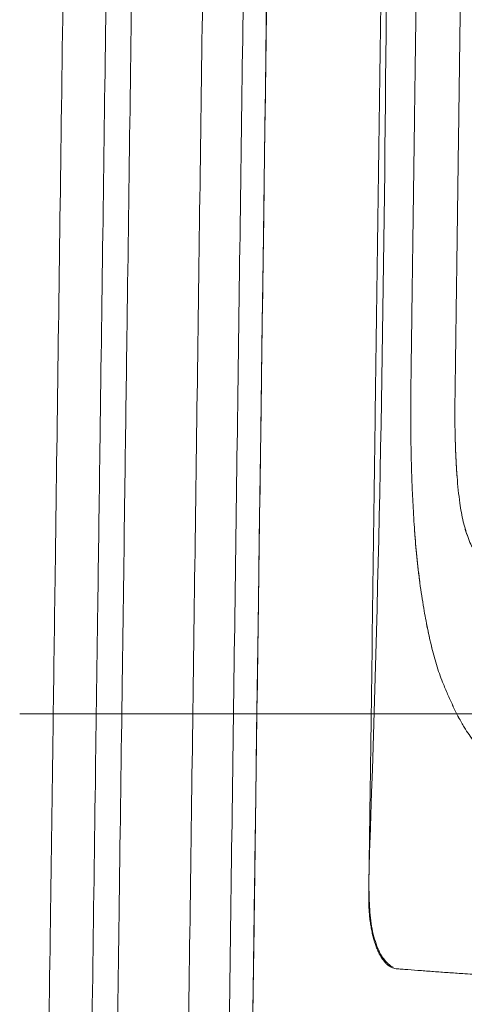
# Model space of a CAD drawing. Header units: millimetres. Extents: x -771 to 771, y -301 to 2485.
# Tile 3 of 256: x -771 to -734, y -24 to 57. Entities that reach past the tile are written whole.
import ezdxf

# ---------------------------------------------------------------- set-up
doc = ezdxf.new("R2010")
doc.units = ezdxf.units.MM
doc.layers.add('ORTHO$2', color=7, linetype='Continuous', true_color=0xffffff)
doc.layers.add('ORTHO$3', color=7, linetype='Continuous', true_color=0xffffff)

msp = doc.modelspace()

# ---------------------------------------------------------------- linework, layer by layer
at = {"layer": 'ORTHO$2', "color": 155, "linetype": 'Continuous', "lineweight": 18}
for points, degree, knots in [([(-750.976, 1255.492), (-751.132, 1244.007), (-751.429, 1222.137), (-751.853, 1190.982), (-752.232, 1163.123), (-752.546, 1139.989), (-752.803, 1121.157), (-753.006, 1106.207), (-753.187, 1092.895), (-753.5, 1069.907), (-753.959, 1036.138), (-755.102, 952.123), (-757.363, 785.852), (-761.097, 511.321), (-764.277, 277.495), (-766.323, 127.029), (-766.868, 86.986), (-767.39, 48.545), (-767.788, 19.323), (-768.081, -2.225), (-768.295, -17.986), (-768.547, -36.519), (-768.837, -57.843), (-769.163, -81.788), (-769.524, -108.323), (-769.919, -137.414), (-770.352, -169.196), (-770.652, -191.281), (-770.808, -202.772)], 3, [0, 0, 0, 0, 0.023626, 0.044991, 0.064095, 0.080938, 0.092585, 0.102836, 0.111693, 0.119972, 0.150128, 0.181162, 0.292812, 0.492187, 0.745937, 0.77385, 0.801732, 0.828316, 0.852931, 0.86185, 0.872645, 0.885355, 0.899977, 0.916513, 0.934616, 0.954565, 0.97636, 1, 1, 1, 1]), ([(-745.337, 1255.244), (-745.49, 1243.94), (-745.783, 1222.415), (-746.2, 1191.75), (-746.573, 1164.33), (-746.883, 1141.56), (-747.135, 1123.026), (-747.335, 1108.311), (-747.513, 1095.208), (-747.821, 1072.582), (-748.273, 1039.346), (-749.397, 956.654), (-751.623, 793.003), (-755.298, 522.797), (-758.428, 292.655), (-760.442, 144.559), (-760.978, 105.147), (-761.492, 67.312), (-761.883, 38.55), (-762.172, 17.341), (-762.383, 1.829), (-762.631, -16.412), (-762.916, -37.4), (-763.237, -60.968), (-763.592, -87.085), (-763.981, -115.717), (-764.407, -146.999), (-764.703, -168.736), (-764.856, -180.046)], 3, [0, 0, 0, 0, 0.023626, 0.044991, 0.064095, 0.080938, 0.092585, 0.102836, 0.111693, 0.119972, 0.150128, 0.181162, 0.292812, 0.492187, 0.745938, 0.77385, 0.801732, 0.828316, 0.852931, 0.86185, 0.872645, 0.885355, 0.899977, 0.916513, 0.934616, 0.954565, 0.97636, 1, 1, 1, 1]), ([(-747.44, 1254.913), (-747.594, 1243.527), (-747.889, 1221.843), (-748.309, 1190.954), (-748.685, 1163.333), (-748.997, 1140.396), (-749.251, 1121.725), (-749.452, 1106.903), (-749.632, 1093.704), (-749.942, 1070.912), (-750.397, 1037.432), (-751.53, 954.134), (-753.772, 789.282), (-757.474, 517.096), (-760.627, 285.266), (-762.655, 136.084), (-763.195, 96.383), (-763.714, 58.27), (-764.108, 29.298), (-764.398, 7.934), (-764.611, -7.692), (-764.861, -26.068), (-765.148, -47.209), (-765.471, -70.95), (-765.829, -97.258), (-766.221, -126.101), (-766.65, -157.611), (-766.948, -179.508), (-767.102, -190.901)], 3, [0, 0, 0, 0, 0.023626, 0.044991, 0.064095, 0.080938, 0.092585, 0.102836, 0.111693, 0.119972, 0.150128, 0.181162, 0.292812, 0.492187, 0.745937, 0.77385, 0.801732, 0.828316, 0.852931, 0.86185, 0.872645, 0.885355, 0.899977, 0.916513, 0.934616, 0.954565, 0.97636, 1, 1, 1, 1]), ([(-758.967, -176.952), (-755.203, 99.799), (-751.439, 376.549), (-747.676, 653.3), (-743.886, 931.929), (-740.097, 1210.559), (-740.072, 1212.438), (-739.95, 1221.355), (-739.829, 1230.272), (-739.733, 1237.311), (-739.637, 1244.349), (-739.542, 1251.387)], 5, [0, 0, 0, 0, 0, 0, 0.968785, 0.968785, 0.968785, 0.975362, 0.975362, 0.975362, 1, 1, 1, 1, 1, 1]), ([(-736.213, 1249.843), (-736.308, 1242.84), (-736.404, 1235.837), (-736.499, 1228.834), (-736.62, 1219.961), (-736.741, 1211.088), (-736.766, 1209.218), (-740.536, 931.973), (-744.306, 654.729), (-748.052, 379.354), (-751.797, 103.978), (-755.542, -171.397)], 5, [0, 0, 0, 0, 0, 0, 0.024638, 0.024638, 0.024638, 0.031215, 0.031215, 0.031215, 1, 1, 1, 1, 1, 1]), ([(-753.618, -171.633), (-750.535, 55.115), (-745.454, 427.982), (-739.442, 873.919), (-736.162, 1111.36), (-734.877, 1211.829), (-734.457, 1239.223), (-734.324, 1248.357), (-734.324, 1248.359)], 3, [0, 0, 0, 0, 0.479047, 0.787757, 0.942112, 0.9807, 0.999995, 1, 1, 1, 1]), ([(-734.304, 1248.349), (-734.399, 1241.352), (-734.495, 1234.355), (-734.59, 1227.358), (-734.711, 1218.493), (-734.831, 1209.628), (-734.856, 1207.76), (-738.623, 930.761), (-742.39, 653.761), (-746.132, 378.63), (-749.874, 103.498), (-753.616, -171.633)], 5, [0, 0, 0, 0, 0, 0, 0.024638, 0.024638, 0.024638, 0.031215, 0.031215, 0.031215, 1, 1, 1, 1, 1, 1]), ([(-705.289, 516.268), (-707.831, 516.391), (-715.166, 516.731), (-723.829, 517.447), (-729.942, 517.476), (-732.495, 518.081), (-733.562, 517.359), (-734.233, 516.165), (-734.707, 514.521), (-735.03, 510.722), (-734.829, 497.401), (-736.19, 444.427), (-736.899, 353.439), (-738.602, 232.22), (-740.738, 110.996), (-740.496, 28.416), (-742.123, -14.315), (-741.93, -17.325), (-741.502, -19.018), (-740.874, -20.294), (-740.348, -20.731), (-740.079, -20.881)], 3, [0, 0, 0, 0, 0.019481, 0.058499, 0.07798, 0.084202, 0.087513, 0.090825, 0.094127, 0.097396, 0.110179, 0.161248, 0.365521, 0.569795, 0.774068, 0.978342, 0.986979, 0.990247, 0.993515, 0.996781, 1, 1, 1, 1]), ([(-704.535, 516.052), (-704.426, 516.008), (-704.318, 515.956), (-704.106, 515.842), (-704.001, 515.778), (-703.797, 515.639), (-703.696, 515.563), (-703.496, 515.396), (-703.396, 515.305), (-703.205, 515.114), (-703.114, 515.014), (-702.938, 514.805), (-702.853, 514.696), (-702.69, 514.467), (-702.612, 514.349), (-702.457, 514.094), (-702.381, 513.957), (-702.242, 513.682), (-702.178, 513.546), (-702.06, 513.266), (-702.005, 513.124), (-701.904, 512.834), (-701.858, 512.686), (-701.771, 512.374), (-701.731, 512.211), (-701.664, 511.888), (-701.636, 511.729), (-701.59, 511.41), (-701.571, 511.249), (-701.544, 510.925), (-701.536, 510.762), (-701.528, 510.441), (-701.531, 510.283), (-701.571, 507.378), (-701.609, 504.631), (-701.8, 490.894), (-701.953, 479.904), (-702.715, 424.956), (-703.325, 380.997), (-705.155, 249.121), (-706.375, 161.204), (-707.901, 51.307), (-708.206, 29.328), (-708.587, 1.854), (-708.663, -3.641), (-708.747, -9.681), (-708.755, -10.227), (-708.769, -11.263), (-708.776, -11.753), (-708.788, -12.676), (-708.795, -13.11), (-708.806, -13.921), (-708.811, -14.298), (-708.821, -14.995), (-708.825, -15.315), (-708.833, -15.898), (-708.837, -16.16), (-708.843, -16.626), (-708.846, -16.831), (-708.851, -17.149), (-708.855, -17.264), (-708.872, -17.539), (-708.886, -17.7), (-708.924, -18.019), (-708.948, -18.176), (-709.005, -18.487), (-709.038, -18.641), (-709.113, -18.939), (-709.153, -19.085), (-709.245, -19.376), (-709.297, -19.521), (-709.407, -19.804), (-709.466, -19.942), (-709.593, -20.209), (-709.66, -20.339), (-709.797, -20.582), (-709.867, -20.697), (-710.018, -20.925), (-710.1, -21.039), (-710.269, -21.256), (-710.357, -21.358), (-710.537, -21.552), (-710.63, -21.644), (-710.816, -21.811), (-710.909, -21.888), (-711.105, -22.034), (-711.208, -22.104), (-711.416, -22.228), (-711.522, -22.284), (-711.735, -22.383), (-711.843, -22.425), (-712.061, -22.498), (-712.171, -22.527), (-712.392, -22.572), (-712.504, -22.588), (-712.728, -22.606), (-712.841, -22.608), (-713.528, -22.576), (-714.098, -22.549), (-715.226, -22.494), (-715.786, -22.467), (-716.643, -22.425), (-716.945, -22.41), (-717.795, -22.367), (-718.339, -22.34), (-719.415, -22.285), (-719.948, -22.257), (-721.002, -22.202), (-721.523, -22.174), (-722.554, -22.119), (-723.063, -22.091), (-724.071, -22.036), (-724.57, -22.008), (-725.555, -21.952), (-726.042, -21.924), (-727.004, -21.869), (-727.48, -21.841), (-728.419, -21.785), (-728.883, -21.757), (-729.799, -21.7), (-730.252, -21.672), (-731.145, -21.616), (-731.586, -21.588), (-732.456, -21.532), (-732.886, -21.503), (-733.598, -21.456), (-733.885, -21.437), (-734.584, -21.389), (-734.994, -21.361), (-735.802, -21.304), (-736.199, -21.276), (-736.983, -21.219), (-737.368, -21.19), (-738.128, -21.134), (-738.501, -21.105), (-739.036, -21.064), (-739.203, -21.051), (-739.445, -21.032), (-739.523, -21.025), (-739.672, -21.014), (-739.744, -21.008), (-739.883, -20.997), (-739.952, -20.984), (-740.087, -20.945), (-740.154, -20.919), (-740.268, -20.863), (-740.315, -20.836), (-740.427, -20.763), (-740.492, -20.713), (-740.618, -20.602), (-740.68, -20.54), (-740.8, -20.404), (-740.859, -20.33), (-740.976, -20.166), (-741.034, -20.077), (-741.144, -19.889), (-741.197, -19.79), (-741.298, -19.584), (-741.346, -19.475), (-741.439, -19.25), (-741.483, -19.132), (-741.57, -18.88), (-741.613, -18.745), (-741.69, -18.474), (-741.726, -18.338), (-741.792, -18.06), (-741.822, -17.918), (-741.878, -17.629), (-741.904, -17.482), (-741.951, -17.173), (-741.973, -17.011), (-742.009, -16.691), (-742.024, -16.533), (-742.049, -16.215), (-742.059, -16.055), (-742.074, -15.734), (-742.078, -15.572), (-742.082, -15.25), (-742.081, -15.088), (-742.043, -12.279), (-742.007, -9.632), (-741.827, 3.607), (-741.683, 14.198), (-740.963, 67.153), (-740.386, 109.518), (-739.245, 193.463), (-738.679, 235.044), (-737.741, 304.034), (-737.368, 331.444), (-736.75, 376.922), (-736.504, 394.99), (-736.013, 431.126), (-735.767, 449.194), (-735.398, 476.296), (-735.275, 485.33), (-735.091, 498.881), (-735.03, 503.398), (-734.964, 508.198), (-734.961, 508.48), (-734.953, 509.024), (-734.95, 509.286), (-734.943, 509.788), (-734.94, 510.028), (-734.933, 510.488), (-734.93, 510.708), (-734.925, 511.127), (-734.922, 511.327), (-734.917, 511.706), (-734.914, 511.886), (-734.91, 512.23), (-734.908, 512.394), (-734.898, 512.718), (-734.89, 512.878), (-734.875, 513.105), (-734.87, 513.172), (-734.852, 513.4), (-734.837, 513.558), (-734.801, 513.869), (-734.781, 514.023), (-734.735, 514.324), (-734.71, 514.472), (-734.654, 514.766), (-734.623, 514.913), (-734.556, 515.195), (-734.521, 515.332), (-734.446, 515.597), (-734.406, 515.724), (-734.322, 515.971), (-734.279, 516.089), (-734.187, 516.317), (-734.139, 516.426), (-734.039, 516.634), (-733.987, 516.734), (-733.879, 516.921), (-733.824, 517.009), (-733.71, 517.172), (-733.652, 517.248), (-733.534, 517.385), (-733.475, 517.447), (-733.351, 517.561), (-733.287, 517.613), (-733.158, 517.702), (-733.092, 517.739), (-732.96, 517.801), (-732.893, 517.826), (-732.757, 517.861), (-732.688, 517.872), (-732.533, 517.88), (-732.447, 517.87), (-732.002, 517.835), (-731.638, 517.807), (-730.898, 517.75), (-730.522, 517.721), (-729.826, 517.67), (-729.509, 517.647), (-728.795, 517.595), (-728.395, 517.566), (-727.583, 517.51), (-727.172, 517.481), (-726.338, 517.424), (-725.915, 517.396), (-725.057, 517.34), (-724.623, 517.311), (-723.743, 517.255), (-723.297, 517.227), (-722.394, 517.171), (-721.937, 517.143), (-721.011, 517.086), (-720.543, 517.058), (-719.594, 517.003), (-719.115, 516.975), (-718.144, 516.919), (-717.653, 516.891), (-716.659, 516.836), (-716.157, 516.808), (-715.141, 516.752), (-714.627, 516.725), (-713.589, 516.669), (-713.064, 516.642), (-712.371, 516.606), (-712.209, 516.597), (-711.832, 516.578), (-711.618, 516.567), (-711.196, 516.546), (-710.989, 516.535), (-710.583, 516.514), (-710.383, 516.504), (-709.992, 516.485), (-709.801, 516.475), (-709.425, 516.457), (-709.242, 516.448), (-708.883, 516.43), (-708.708, 516.421), (-708.366, 516.404), (-708.199, 516.396), (-707.874, 516.381), (-707.715, 516.373), (-707.407, 516.358), (-707.258, 516.351), (-706.967, 516.337), (-706.826, 516.33), (-706.553, 516.317), (-706.421, 516.311), (-706.165, 516.299), (-706.041, 516.293), (-705.801, 516.281), (-705.685, 516.276), (-705.458, 516.265), (-705.347, 516.259), (-705.126, 516.228), (-705.016, 516.205), (-704.796, 516.148), (-704.687, 516.112), (-704.564, 516.064), (-704.549, 516.058), (-704.535, 516.052)], 3, [0, 0, 0, 0, 0.000419, 0.000419, 0.000837, 0.000837, 0.001254, 0.001254, 0.001684, 0.001684, 0.0021, 0.0021, 0.002515, 0.002515, 0.002928, 0.002928, 0.003369, 0.003369, 0.003781, 0.003781, 0.004192, 0.004192, 0.004602, 0.004602, 0.005038, 0.005038, 0.005449, 0.005449, 0.005862, 0.005862, 0.006277, 0.006277, 0.006675, 0.006675, 0.013597, 0.013597, 0.041288, 0.041288, 0.15205, 0.15205, 0.373574, 0.373574, 0.428955, 0.428955, 0.4428, 0.4428, 0.444175, 0.444175, 0.445409, 0.445409, 0.446502, 0.446502, 0.447453, 0.447453, 0.448259, 0.448259, 0.44892, 0.44892, 0.449435, 0.449435, 0.449723, 0.449723, 0.450134, 0.450134, 0.450544, 0.450544, 0.450955, 0.450955, 0.451352, 0.451352, 0.451766, 0.451766, 0.45218, 0.45218, 0.452593, 0.452593, 0.452981, 0.452981, 0.453398, 0.453398, 0.453815, 0.453815, 0.454232, 0.454232, 0.454628, 0.454628, 0.455048, 0.455048, 0.455467, 0.455467, 0.455886, 0.455886, 0.456304, 0.456304, 0.456723, 0.456723, 0.457149, 0.457149, 0.459326, 0.459326, 0.461502, 0.461502, 0.462694, 0.462694, 0.464876, 0.464876, 0.467058, 0.467058, 0.469239, 0.469239, 0.47142, 0.47142, 0.4736, 0.4736, 0.475779, 0.475779, 0.477958, 0.477958, 0.480136, 0.480136, 0.482313, 0.482313, 0.484489, 0.484489, 0.486663, 0.486663, 0.488146, 0.488146, 0.490321, 0.490321, 0.492497, 0.492497, 0.494672, 0.494672, 0.496848, 0.496848, 0.497842, 0.497842, 0.498309, 0.498309, 0.498745, 0.498745, 0.499164, 0.499164, 0.499581, 0.499581, 0.499879, 0.499879, 0.500298, 0.500298, 0.500717, 0.500717, 0.501135, 0.501135, 0.501564, 0.501564, 0.501981, 0.501981, 0.502398, 0.502398, 0.502813, 0.502813, 0.50325, 0.50325, 0.503664, 0.503664, 0.504077, 0.504077, 0.504489, 0.504489, 0.504922, 0.504922, 0.505335, 0.505335, 0.505747, 0.505747, 0.50616, 0.50616, 0.506568, 0.506568, 0.513251, 0.513251, 0.539985, 0.539985, 0.646918, 0.646918, 0.751875, 0.751875, 0.821061, 0.821061, 0.866668, 0.866668, 0.912275, 0.912275, 0.935078, 0.935078, 0.94648, 0.94648, 0.947193, 0.947193, 0.947853, 0.947853, 0.94846, 0.94846, 0.949015, 0.949015, 0.949518, 0.949518, 0.949972, 0.949972, 0.950386, 0.950386, 0.950791, 0.950791, 0.950963, 0.950963, 0.951372, 0.951372, 0.951781, 0.951781, 0.952189, 0.952189, 0.952607, 0.952607, 0.953019, 0.953019, 0.953431, 0.953431, 0.953842, 0.953842, 0.95425, 0.95425, 0.954665, 0.954665, 0.955079, 0.955079, 0.955493, 0.955493, 0.955893, 0.955893, 0.956309, 0.956309, 0.956725, 0.956725, 0.957139, 0.957139, 0.957559, 0.957559, 0.958075, 0.958075, 0.960209, 0.960209, 0.962343, 0.962343, 0.964088, 0.964088, 0.96623, 0.96623, 0.968372, 0.968372, 0.970513, 0.970513, 0.972654, 0.972654, 0.974795, 0.974795, 0.976935, 0.976935, 0.979074, 0.979074, 0.981212, 0.981212, 0.98335, 0.98335, 0.985486, 0.985486, 0.987622, 0.987622, 0.989757, 0.989757, 0.990409, 0.990409, 0.991263, 0.991263, 0.99208, 0.99208, 0.992862, 0.992862, 0.993609, 0.993609, 0.994319, 0.994319, 0.994993, 0.994993, 0.995632, 0.995632, 0.996234, 0.996234, 0.9968, 0.9968, 0.997331, 0.997331, 0.997827, 0.997827, 0.998289, 0.998289, 0.998722, 0.998722, 0.999133, 0.999133, 0.999541, 0.999541, 0.999946, 0.999946, 1, 1, 1, 1]), ([(-738.598, 27.769), (-738.609, 26.891), (-738.616, 26.014), (-738.619, 24.697), (-738.618, 24.258), (-738.614, 23.38), (-738.61, 22.942), (-738.602, 22.284), (-738.599, 22.064), (-738.591, 21.626), (-738.587, 21.406), (-738.573, 20.749), (-738.562, 20.311), (-738.534, 19.436), (-738.518, 18.999), (-738.48, 18.126), (-738.459, 17.69), (-738.434, 17.255)], 3, [0, 0, 0, 0, 0.25, 0.25, 0.375, 0.375, 0.5, 0.5, 0.5625, 0.5625, 0.625, 0.625, 0.75, 0.75, 0.875, 0.875, 1, 1, 1, 1]), ([(-738.434, 17.255), (-738.459, 17.69), (-738.48, 18.126), (-738.518, 18.999), (-738.534, 19.436), (-738.562, 20.311), (-738.573, 20.75), (-738.592, 21.626), (-738.599, 22.065), (-738.61, 22.942), (-738.614, 23.381), (-738.618, 24.259), (-738.619, 24.698), (-738.616, 26.014), (-738.609, 26.891), (-738.598, 27.769)], 3, [0, 0, 0, 0, 0.125, 0.125, 0.25, 0.25, 0.375, 0.375, 0.5, 0.5, 0.625, 0.625, 0.75, 0.75, 1, 1, 1, 1]), ([(-734.574, 17.366), (-734.624, 17.722), (-734.667, 18.081), (-734.743, 18.804), (-734.775, 19.168), (-734.818, 19.716), (-734.832, 19.899), (-734.856, 20.266), (-734.867, 20.449), (-734.899, 21.001), (-734.916, 21.369), (-734.937, 21.923), (-734.943, 22.107), (-734.954, 22.477), (-734.959, 22.662), (-734.971, 23.217), (-734.977, 23.587), (-734.983, 24.327), (-734.984, 24.697), (-734.982, 25.437), (-734.979, 25.807), (-734.974, 26.177)], 3, [0, 0, 0, 0, 0.125, 0.125, 0.25, 0.25, 0.3125, 0.3125, 0.375, 0.375, 0.5, 0.5, 0.5625, 0.5625, 0.625, 0.625, 0.75, 0.75, 0.875, 0.875, 1, 1, 1, 1]), ([(-734.974, 26.177), (-734.979, 25.807), (-734.982, 25.437), (-734.984, 24.696), (-734.983, 24.326), (-734.977, 23.585), (-734.971, 23.215), (-734.955, 22.475), (-734.944, 22.106), (-734.923, 21.552), (-734.915, 21.368), (-734.898, 20.999), (-734.888, 20.815), (-734.857, 20.263), (-734.833, 19.897), (-734.775, 19.167), (-734.743, 18.804), (-734.667, 18.082), (-734.624, 17.723), (-734.574, 17.366)], 3, [0, 0, 0, 0, 0.125, 0.125, 0.25, 0.25, 0.375, 0.375, 0.5, 0.5, 0.5625, 0.5625, 0.625, 0.625, 0.75, 0.75, 0.875, 0.875, 1, 1, 1, 1]), ([(-738.434, 17.255), (-738.399, 16.524), (-738.356, 15.797), (-738.29, 14.891), (-738.276, 14.71), (-738.247, 14.349), (-738.202, 13.808), (-738.152, 13.269), (-738.098, 12.732), (-738.079, 12.554), (-738.04, 12.198), (-737.98, 11.664), (-737.913, 11.135), (-737.773, 10.083), (-737.668, 9.389), (-737.551, 8.703)], 3, [0, 0, 0, 0, 0.25, 0.25, 0.3125, 0.3125, 0.375, 0.5, 0.5, 0.5625, 0.5625, 0.625, 0.75, 0.75, 1, 1, 1, 1]), ([(-737.551, 8.703), (-737.668, 9.389), (-737.773, 10.083), (-737.89, 10.962), (-737.913, 11.138), (-737.957, 11.492), (-738.022, 12.022), (-738.08, 12.557), (-738.134, 13.094), (-738.152, 13.273), (-738.185, 13.632), (-738.234, 14.171), (-738.277, 14.712), (-738.356, 15.797), (-738.399, 16.524), (-738.434, 17.255)], 3, [0, 0, 0, 0, 0.25, 0.25, 0.3125, 0.3125, 0.375, 0.5, 0.5, 0.5625, 0.5625, 0.625, 0.75, 0.75, 1, 1, 1, 1]), ([(-732.614, 12.41), (-732.737, 12.532), (-732.857, 12.666), (-733.087, 12.957), (-733.198, 13.115), (-733.317, 13.308), (-733.33, 13.33), (-733.357, 13.373), (-733.37, 13.395), (-733.409, 13.462), (-733.485, 13.597), (-733.656, 13.926), (-733.876, 14.435), (-734.029, 14.882), (-734.117, 15.173), (-734.135, 15.232), (-734.168, 15.351), (-734.218, 15.529), (-734.264, 15.712), (-734.351, 16.08), (-734.403, 16.33), (-734.497, 16.841), (-734.538, 17.101), (-734.574, 17.366)], 3, [0, 0, 0, 0, 0.125, 0.125, 0.25, 0.25, 0.265625, 0.265625, 0.28125, 0.28125, 0.3125, 0.375, 0.5, 0.625, 0.625, 0.65625, 0.65625, 0.6875, 0.75, 0.75, 0.875, 0.875, 1, 1, 1, 1]), ([(-734.574, 17.366), (-734.538, 17.101), (-734.496, 16.841), (-734.403, 16.328), (-734.35, 16.076), (-734.277, 15.767), (-734.262, 15.706), (-734.231, 15.584), (-734.184, 15.403), (-734.066, 14.99), (-733.876, 14.435), (-733.699, 14.027), (-733.581, 13.784), (-733.556, 13.736), (-733.519, 13.665), (-733.507, 13.641), (-733.482, 13.595), (-733.42, 13.479), (-733.355, 13.369), (-733.091, 12.944), (-732.861, 12.654), (-732.614, 12.41)], 3, [0, 0, 0, 0, 0.125, 0.125, 0.25, 0.25, 0.28125, 0.28125, 0.3125, 0.375, 0.5, 0.625, 0.625, 0.65625, 0.65625, 0.671875, 0.671875, 0.6875, 0.75, 0.75, 1, 1, 1, 1]), ([(-737.551, 8.703), (-737.455, 8.139), (-737.352, 7.581), (-737.211, 6.894), (-737.183, 6.757), (-737.124, 6.485), (-737.094, 6.349), (-737.003, 5.944), (-736.94, 5.677), (-736.841, 5.281), (-736.807, 5.149), (-736.738, 4.888), (-736.703, 4.759), (-736.595, 4.373), (-736.52, 4.12), (-736.364, 3.624), (-736.282, 3.38), (-736.112, 2.904), (-736.023, 2.672), (-735.93, 2.445)], 3, [0, 0, 0, 0, 0.25, 0.25, 0.3125, 0.3125, 0.375, 0.375, 0.5, 0.5, 0.5625, 0.5625, 0.625, 0.625, 0.75, 0.75, 0.875, 0.875, 1, 1, 1, 1]), ([(-735.93, 2.445), (-736.023, 2.672), (-736.112, 2.904), (-736.282, 3.381), (-736.364, 3.624), (-736.481, 3.998), (-736.52, 4.123), (-736.595, 4.377), (-736.632, 4.504), (-736.739, 4.89), (-736.808, 5.151), (-736.907, 5.547), (-736.94, 5.68), (-737.003, 5.947), (-737.034, 6.082), (-737.125, 6.487), (-737.184, 6.759), (-737.352, 7.582), (-737.455, 8.139), (-737.551, 8.703)], 3, [0, 0, 0, 0, 0.125, 0.125, 0.25, 0.25, 0.3125, 0.3125, 0.375, 0.375, 0.5, 0.5, 0.5625, 0.5625, 0.625, 0.625, 0.75, 0.75, 1, 1, 1, 1]), ([(-735.93, 2.445), (-735.8, 2.129), (-735.667, 1.815), (-735.464, 1.351), (-735.395, 1.197), (-735.257, 0.892), (-735.186, 0.741), (-735.045, 0.441), (-734.973, 0.293), (-734.827, 0), (-734.753, -0.145), (-734.603, -0.429), (-734.527, -0.57), (-734.372, -0.844), (-734.293, -0.979), (-734.212, -1.11)], 3, [0, 0, 0, 0, 0.25, 0.25, 0.375, 0.375, 0.5, 0.5, 0.625, 0.625, 0.75, 0.75, 0.875, 0.875, 1, 1, 1, 1]), ([(-734.212, -1.11), (-734.293, -0.979), (-734.372, -0.844), (-734.527, -0.57), (-734.603, -0.429), (-734.753, -0.144), (-734.827, 0), (-734.973, 0.293), (-735.045, 0.441), (-735.257, 0.891), (-735.396, 1.196), (-735.667, 1.815), (-735.8, 2.129), (-735.93, 2.445)], 3, [0, 0, 0, 0, 0.125, 0.125, 0.25, 0.25, 0.375, 0.375, 0.5, 0.5, 0.75, 0.75, 1, 1, 1, 1]), ([(-734.212, -1.11), (-734.084, -1.316), (-733.952, -1.515), (-733.683, -1.9), (-733.545, -2.085), (-733.264, -2.441), (-733.121, -2.611), (-732.829, -2.939), (-732.681, -3.096), (-732.53, -3.247)], 3, [0, 0, 0, 0, 0.25, 0.25, 0.5, 0.5, 0.75, 0.75, 1, 1, 1, 1]), ([(-732.53, -3.247), (-732.681, -3.096), (-732.829, -2.939), (-733.121, -2.611), (-733.265, -2.44), (-733.476, -2.173), (-733.545, -2.082), (-733.683, -1.897), (-733.886, -1.615), (-734.084, -1.316), (-734.212, -1.11)], 3, [0, 0, 0, 0, 0.25, 0.25, 0.5, 0.5, 0.625, 0.625, 0.75, 1, 1, 1, 1])]:
    msp.add_open_spline(points, degree=degree, knots=knots, dxfattribs=at)
for points, weights in [([(-738.078, 66.329), (-738.251, 53.475), (-738.424, 40.622), (-738.598, 27.769)], [1, 0.999999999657, 0.999999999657, 1]), ([(-738.598, 27.769), (-738.424, 40.622), (-738.251, 53.475), (-738.078, 66.329)], [1, 0.999999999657, 0.999999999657, 1]), ([(-734.974, 26.177), (-734.811, 38.235), (-734.649, 50.292), (-734.487, 62.35)], [1, 0.99999999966, 0.99999999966, 1]), ([(-734.487, 62.35), (-734.649, 50.292), (-734.811, 38.235), (-734.974, 26.177)], [1, 0.99999999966, 0.99999999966, 1])]:
    msp.add_rational_spline(points, weights, degree=3, dxfattribs=at)
at = {"layer": 'ORTHO$3', "color": 155, "linetype": 'Continuous', "lineweight": 18}
for p, q in [((-738.632, 0, 468.052), (-740.468, 0, 463.95)), ((-737.848, 0, 469.807), (-738.531, 0, 468.279))]:
    msp.add_line(p, q, dxfattribs=at)
for points, weights in [([(-761.981, 0, 338.488), (-765.316, 0, 338.871), (-769.379, 0, 340.939), (-770.871, 0, 345.289), (-770.743, 0, 352.084), (-769.088, 0, 356.39), (-764.949, 0, 358.345), (-761.601, 0, 358.635)], [1, 1, 0.955377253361, 1, 1, 0.955377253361, 1, 1]), ([(-762.486, 0, 371.519), (-764.465, 0, 372.538), (-766.34, 0, 374.399), (-767.114, 0, 376.942), (-767.091, 0, 381.445), (-766.289, 0, 383.988), (-764.394, 0, 385.849), (-762.405, 0, 386.868)], [1, 1, 0.985437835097, 1, 1, 0.985437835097, 1, 1]), ([(-762.77, 0, 348.874), (-763.033, 0, 349.266), (-763.521, 0, 349.628), (-764.127, 0, 349.603), (-765.001, 0, 349.25), (-765.459, 0, 348.845), (-765.569, 0, 348.24), (-765.496, 0, 347.771)], [1, 1, 0.967759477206, 1, 1, 0.967759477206, 1, 1]), ([(-761.337, 0, 400.157), (-763.14, 0, 401.467), (-764.714, 0, 403.595), (-765.1, 0, 406.229), (-764.404, 0, 410.68), (-763.234, 0, 413.073), (-761.084, 0, 414.626), (-758.967, 0, 415.33)], [1, 1, 0.985437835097, 1, 1, 0.985437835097, 1, 1]), ([(-761.23, 0, 340.282), (-760.997, 0, 340.091), (-760.798, 0, 339.766), (-760.824, 0, 339.384), (-761.059, 0, 338.823), (-761.313, 0, 338.537), (-761.683, 0, 338.454), (-761.981, 0, 338.488)], [1, 1, 0.973292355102, 1, 1, 0.973292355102, 1, 1])]:
    msp.add_rational_spline(points, weights, degree=4, knots=[0, 0, 0, 0, 0, 0.5, 0.5, 0.5, 1, 1, 1, 1, 1], dxfattribs=at)
for points, knots in [([(-762.353, 0, 369.584), (-763.195, 0, 367.7), (-764.222, 0, 365.405), (-765.433, 0, 362.698), (-765.977, 0, 361.483), (-766.499, 0, 360.316), (-766.896, 0, 359.429), (-767.189, 0, 358.774), (-767.403, 0, 358.296), (-767.654, 0, 357.733), (-767.944, 0, 357.086), (-768.269, 0, 356.359), (-768.629, 0, 355.553), (-769.025, 0, 354.67), (-769.456, 0, 353.705), (-769.756, 0, 353.035), (-769.912, 0, 352.686)], [0, 0, 0, 0, 0.334369, 0.407498, 0.480549, 0.550197, 0.614688, 0.638053, 0.666338, 0.699635, 0.737946, 0.781269, 0.828699, 0.880963, 0.938064, 1, 1, 1, 1]), ([(-761.95, 0, 392.526), (-762.117, 0, 392.152), (-762.458, 0, 391.39), (-762.96, 0, 390.267), (-763.354, 0, 389.387), (-763.644, 0, 388.739), (-763.856, 0, 388.264), (-764.106, 0, 387.706), (-764.393, 0, 387.064), (-764.716, 0, 386.343), (-765.073, 0, 385.544), (-765.465, 0, 384.669), (-765.893, 0, 383.712), (-766.19, 0, 383.047), (-766.345, 0, 382.701)], [0, 0, 0, 0, 0.114072, 0.232857, 0.342847, 0.382697, 0.430936, 0.487725, 0.553064, 0.626953, 0.707844, 0.796982, 0.894368, 1, 1, 1, 1]), ([(-746.15, 0, 450.786), (-746.16, 0, 450.765), (-746.244, 0, 450.576), (-746.396, 0, 450.237), (-746.596, 0, 449.79), (-746.774, 0, 449.392), (-747.081, 0, 448.705), (-747.533, 0, 447.695), (-748.656, 0, 445.185), (-750.879, 0, 440.215), (-754.549, 0, 432.01), (-757.675, 0, 425.022), (-759.687, 0, 420.525), (-760.223, 0, 419.329), (-760.737, 0, 418.18), (-761.127, 0, 417.306), (-761.415, 0, 416.662), (-761.626, 0, 416.191), (-761.874, 0, 415.638), (-762.159, 0, 415), (-762.479, 0, 414.285), (-762.834, 0, 413.492), (-763.223, 0, 412.622), (-763.648, 0, 411.672), (-763.943, 0, 411.012), (-764.097, 0, 410.669)], [0, 0, 0, 0, 0.00151, 0.014163, 0.0253, 0.034923, 0.043918, 0.076679, 0.110396, 0.231695, 0.448301, 0.723981, 0.754305, 0.784597, 0.813479, 0.840221, 0.84991, 0.861639, 0.875447, 0.891333, 0.909298, 0.928966, 0.950639, 0.974317, 1, 1, 1, 1]), ([(-760.951, 0, 339.082), (-760.879, 0, 339.242), (-760.75, 0, 339.532), (-760.576, 0, 339.921), (-760.44, 0, 340.225), (-760.327, 0, 340.476), (-760.12, 0, 340.939), (-759.867, 0, 341.504), (-759.649, 0, 341.993), (-759.569, 0, 342.172)], [0, 0, 0, 0, 0.155855, 0.281561, 0.377119, 0.451015, 0.525327, 0.826431, 1, 1, 1, 1]), ([(-586.454, 0, 192.086), (-595.31, 0, 192.565), (-616.241, 0, 195.231), (-648.094, 0, 205.083), (-680.209, 0, 222.595), (-708.258, 0, 246.107), (-731.181, 0, 274.697), (-748.124, 0, 307.258), (-758.457, 0, 342.545), (-761.801, 0, 379.217), (-758.032, 0, 415.886), (-747.289, 0, 451.162), (-729.969, 0, 483.705), (-706.713, 0, 512.271), (-678.392, 0, 535.755), (-646.074, 0, 553.233), (-611.001, 0, 564.006), (-574.536, 0, 567.635), (-538.114, 0, 563.969), (-503.166, 0, 553.159), (-471.051, 0, 535.647), (-443.002, 0, 512.135), (-420.079, 0, 483.545), (-403.137, 0, 450.984), (-392.803, 0, 415.697), (-389.459, 0, 379.025), (-393.229, 0, 342.356), (-403.972, 0, 307.08), (-421.292, 0, 274.537), (-444.547, 0, 245.971), (-467.685, 0, 226.785), (-482.779, 0, 217.541), (-487.483, 0, 214.934)], [0, 0, 0, 0, 0.023982, 0.056962, 0.090343, 0.124242, 0.158691, 0.193642, 0.228972, 0.264505, 0.300039, 0.335369, 0.37032, 0.404769, 0.438668, 0.472049, 0.505029, 0.53779, 0.570551, 0.603531, 0.636913, 0.670811, 0.705261, 0.740212, 0.775542, 0.811075, 0.846608, 0.881938, 0.916889, 0.951339, 0.985237, 1, 1, 1, 1]), ([(-756.309, 0, 418.323), (-756.795, 0, 415.93), (-757.633, 0, 410.692), (-758.372, 0, 401.359), (-758.773, 0, 390.717), (-758.782, 0, 377.284), (-757.973, 0, 360.571), (-755.599, 0, 340.845), (-750.92, 0, 321.321), (-744.394, 0, 303.313), (-736.602, 0, 287.227), (-727.983, 0, 273.094), (-718.936, 0, 260.88), (-709.712, 0, 250.39), (-700, 0, 241.012), (-689.147, 0, 231.798), (-676.459, 0, 222.572), (-661.693, 0, 213.623), (-644.769, 0, 205.44), (-626.055, 0, 198.716), (-606.197, 0, 194.126), (-585.916, 0, 191.859), (-565.542, 0, 191.922), (-546.806, 0, 194.124), (-529.684, 0, 197.824), (-514.038, 0, 202.657), (-498.795, 0, 208.897), (-489.142, 0, 213.972), (-484.541, 0, 216.671)], [0, 0, 0, 0, 0.026396, 0.05375, 0.082371, 0.112588, 0.156001, 0.203726, 0.251141, 0.295724, 0.33736, 0.375964, 0.411478, 0.443854, 0.474083, 0.506837, 0.54276, 0.581921, 0.624377, 0.669771, 0.715509, 0.76112, 0.806552, 0.852068, 0.887573, 0.924546, 0.963058, 1, 1, 1, 1]), ([(-744.596, 0, 454.26), (-744.75, 0, 453.916), (-745.043, 0, 453.261), (-745.461, 0, 452.328), (-745.775, 0, 451.625), (-745.95, 0, 451.233), (-746.001, 0, 451.119)], [0, 0, 0, 0, 0.328565, 0.625685, 0.891358, 1, 1, 1, 1]), ([(-742.038, 0, 460.176), (-742.163, 0, 459.897), (-742.84, 0, 458.383), (-743.517, 0, 456.87), (-744.069, 0, 455.636)], [0, 0, 0, 0, 0.184713, 1, 1, 1, 1]), ([(-704.535, 0, 523.585), (-704.426, 0, 523.702), (-704.318, 0, 523.817), (-704.106, 0, 524.043), (-704.001, 0, 524.154), (-703.797, 0, 524.369), (-703.696, 0, 524.475), (-703.496, 0, 524.685), (-703.396, 0, 524.789), (-703.205, 0, 524.987), (-703.114, 0, 525.082), (-702.938, 0, 525.263), (-702.853, 0, 525.35), (-702.69, 0, 525.517), (-702.612, 0, 525.596), (-702.457, 0, 525.753), (-702.381, 0, 525.83), (-702.242, 0, 525.969), (-702.178, 0, 526.033), (-702.06, 0, 526.15), (-702.005, 0, 526.204), (-701.904, 0, 526.304), (-701.858, 0, 526.349), (-701.771, 0, 526.433), (-701.731, 0, 526.471), (-701.664, 0, 526.534), (-701.636, 0, 526.56), (-701.59, 0, 526.602), (-701.571, 0, 526.618), (-701.544, 0, 526.641), (-701.536, 0, 526.647), (-701.528, 0, 526.649), (-701.531, 0, 526.644), (-701.571, 0, 526.555), (-701.609, 0, 526.47), (-701.8, 0, 526.049), (-701.953, 0, 525.712), (-702.715, 0, 524.026), (-703.325, 0, 522.677), (-705.155, 0, 518.63), (-706.375, 0, 515.933), (-707.901, 0, 512.561), (-708.206, 0, 511.886), (-708.587, 0, 511.043), (-708.663, 0, 510.875), (-708.747, 0, 510.689), (-708.755, 0, 510.673), (-708.769, 0, 510.641), (-708.776, 0, 510.626), (-708.788, 0, 510.597), (-708.795, 0, 510.584), (-708.806, 0, 510.559), (-708.811, 0, 510.548), (-708.821, 0, 510.526), (-708.825, 0, 510.517), (-708.833, 0, 510.499), (-708.837, 0, 510.491), (-708.843, 0, 510.476), (-708.846, 0, 510.471), (-708.851, 0, 510.46), (-708.855, 0, 510.454), (-708.872, 0, 510.432), (-708.886, 0, 510.415), (-708.924, 0, 510.37), (-708.948, 0, 510.343), (-709.005, 0, 510.28), (-709.038, 0, 510.243), (-709.113, 0, 510.162), (-709.153, 0, 510.118), (-709.245, 0, 510.019), (-709.297, 0, 509.963), (-709.407, 0, 509.845), (-709.466, 0, 509.781), (-709.593, 0, 509.646), (-709.66, 0, 509.575), (-709.797, 0, 509.428), (-709.867, 0, 509.354), (-710.018, 0, 509.192), (-710.1, 0, 509.105), (-710.269, 0, 508.924), (-710.357, 0, 508.831), (-710.537, 0, 508.638), (-710.63, 0, 508.538), (-710.816, 0, 508.339), (-710.909, 0, 508.239), (-711.105, 0, 508.029), (-711.208, 0, 507.918), (-711.416, 0, 507.693), (-711.522, 0, 507.58), (-711.735, 0, 507.349), (-711.843, 0, 507.232), (-712.061, 0, 506.995), (-712.171, 0, 506.875), (-712.392, 0, 506.634), (-712.504, 0, 506.512), (-712.728, 0, 506.267), (-712.841, 0, 506.142), (-713.528, 0, 505.386), (-714.098, 0, 504.749), (-715.226, 0, 503.467), (-715.786, 0, 502.821), (-716.643, 0, 501.814), (-716.945, 0, 501.457), (-717.795, 0, 500.441), (-718.339, 0, 499.78), (-719.415, 0, 498.451), (-719.948, 0, 497.782), (-721.002, 0, 496.437), (-721.523, 0, 495.761), (-722.554, 0, 494.4), (-723.063, 0, 493.716), (-724.071, 0, 492.341), (-724.57, 0, 491.649), (-725.555, 0, 490.258), (-726.042, 0, 489.559), (-727.004, 0, 488.153), (-727.48, 0, 487.447), (-728.419, 0, 486.026), (-728.883, 0, 485.312), (-729.799, 0, 483.876), (-730.252, 0, 483.155), (-731.145, 0, 481.704), (-731.586, 0, 480.975), (-732.456, 0, 479.51), (-732.886, 0, 478.773), (-733.598, 0, 477.528), (-733.885, 0, 477.022), (-734.584, 0, 475.768), (-734.994, 0, 475.019), (-735.802, 0, 473.515), (-736.199, 0, 472.76), (-736.983, 0, 471.243), (-737.368, 0, 470.481), (-738.128, 0, 468.952), (-738.501, 0, 468.184), (-739.036, 0, 467.061), (-739.203, 0, 466.708), (-739.445, 0, 466.189), (-739.523, 0, 466.022), (-739.672, 0, 465.701), (-739.744, 0, 465.545), (-739.883, 0, 465.241), (-739.952, 0, 465.092), (-740.087, 0, 464.795), (-740.154, 0, 464.647), (-740.268, 0, 464.396), (-740.315, 0, 464.291), (-740.427, 0, 464.041), (-740.492, 0, 463.897), (-740.618, 0, 463.613), (-740.68, 0, 463.474), (-740.8, 0, 463.201), (-740.859, 0, 463.067), (-740.976, 0, 462.801), (-741.034, 0, 462.669), (-741.144, 0, 462.416), (-741.197, 0, 462.294), (-741.298, 0, 462.06), (-741.346, 0, 461.948), (-741.439, 0, 461.732), (-741.483, 0, 461.628), (-741.57, 0, 461.425), (-741.613, 0, 461.325), (-741.69, 0, 461.142), (-741.726, 0, 461.058), (-741.792, 0, 460.902), (-741.822, 0, 460.829), (-741.878, 0, 460.696), (-741.904, 0, 460.635), (-741.951, 0, 460.521), (-741.973, 0, 460.469), (-742.009, 0, 460.381), (-742.024, 0, 460.344), (-742.049, 0, 460.283), (-742.059, 0, 460.259), (-742.074, 0, 460.223), (-742.078, 0, 460.212), (-742.081, 0, 460.205), (-742.081, 0, 460.204), (-742.081, 0, 460.204)], [0, 0, 0, 0, 0.000827, 0.000827, 0.001653, 0.001653, 0.002476, 0.002476, 0.003326, 0.003326, 0.004147, 0.004147, 0.004967, 0.004967, 0.005784, 0.005784, 0.006653, 0.006653, 0.007467, 0.007467, 0.008279, 0.008279, 0.009089, 0.009089, 0.009949, 0.009949, 0.010763, 0.010763, 0.011577, 0.011577, 0.012397, 0.012397, 0.013183, 0.013183, 0.026856, 0.026856, 0.081546, 0.081546, 0.300308, 0.300308, 0.737832, 0.737832, 0.847213, 0.847213, 0.874559, 0.874559, 0.877274, 0.877274, 0.879712, 0.879712, 0.881871, 0.881871, 0.883748, 0.883748, 0.88534, 0.88534, 0.886646, 0.886646, 0.887663, 0.887663, 0.888231, 0.888231, 0.889043, 0.889043, 0.889854, 0.889854, 0.890664, 0.890664, 0.89145, 0.89145, 0.892267, 0.892267, 0.893084, 0.893084, 0.893901, 0.893901, 0.894666, 0.894666, 0.89549, 0.89549, 0.896315, 0.896315, 0.897138, 0.897138, 0.897919, 0.897919, 0.898749, 0.898749, 0.899577, 0.899577, 0.900405, 0.900405, 0.90123, 0.90123, 0.902057, 0.902057, 0.9029, 0.9029, 0.907198, 0.907198, 0.911496, 0.911496, 0.913852, 0.913852, 0.91816, 0.91816, 0.922469, 0.922469, 0.926777, 0.926777, 0.931084, 0.931084, 0.93539, 0.93539, 0.939695, 0.939695, 0.943998, 0.943998, 0.948299, 0.948299, 0.952599, 0.952599, 0.956896, 0.956896, 0.961191, 0.961191, 0.964121, 0.964121, 0.968416, 0.968416, 0.972713, 0.972713, 0.97701, 0.97701, 0.981307, 0.981307, 0.98327, 0.98327, 0.984193, 0.984193, 0.985054, 0.985054, 0.985881, 0.985881, 0.986705, 0.986705, 0.987294, 0.987294, 0.988122, 0.988122, 0.988949, 0.988949, 0.989774, 0.989774, 0.990622, 0.990622, 0.991446, 0.991446, 0.992268, 0.992268, 0.993088, 0.993088, 0.993952, 0.993952, 0.994769, 0.994769, 0.995585, 0.995585, 0.996399, 0.996399, 0.997253, 0.997253, 0.998069, 0.998069, 0.998883, 0.998883, 0.999698, 0.999698, 1, 1, 1, 1]), ([(-738.434, 0, 468.396), (-738.459, 0, 468.344), (-738.48, 0, 468.299), (-738.518, 0, 468.22), (-738.534, 0, 468.187), (-738.562, 0, 468.13), (-738.573, 0, 468.107), (-738.592, 0, 468.069), (-738.599, 0, 468.054), (-738.61, 0, 468.032), (-738.614, 0, 468.025), (-738.616, 0, 468.02), (-738.616, 0, 468.02), (-738.617, 0, 468.02)], [0, 0, 0, 0, 0.195604, 0.195604, 0.391208, 0.391208, 0.586811, 0.586811, 0.782415, 0.782415, 0.978019, 0.978019, 1, 1, 1, 1]), ([(-737.551, 0, 470.202), (-737.668, 0, 469.966), (-737.773, 0, 469.753), (-737.89, 0, 469.514), (-737.913, 0, 469.468), (-737.957, 0, 469.377), (-738.022, 0, 469.246), (-738.08, 0, 469.127), (-738.134, 0, 469.015), (-738.152, 0, 468.979), (-738.185, 0, 468.909), (-738.234, 0, 468.809), (-738.277, 0, 468.72), (-738.356, 0, 468.557), (-738.399, 0, 468.468), (-738.434, 0, 468.396)], [0, 0, 0, 0, 0.25, 0.25, 0.3125, 0.3125, 0.375, 0.5, 0.5, 0.5625, 0.5625, 0.625, 0.75, 0.75, 1, 1, 1, 1]), ([(-732.53, 0, 479.509), (-732.681, 0, 479.25), (-732.829, 0, 478.994), (-733.121, 0, 478.487), (-733.265, 0, 478.237), (-733.476, 0, 477.866), (-733.545, 0, 477.744), (-733.683, 0, 477.5), (-733.886, 0, 477.139), (-734.084, 0, 476.786), (-734.212, 0, 476.555)], [0, 0, 0, 0, 0.25, 0.25, 0.5, 0.5, 0.625, 0.625, 0.75, 1, 1, 1, 1])]:
    msp.add_open_spline(points, degree=3, knots=knots, dxfattribs=at)
at = {"layer": 'ORTHO$3', "color": 155, "linetype": 'Continuous', "lineweight": 13}
for points in [[(-764.916, 0, 349.069), (-765.032, 0, 348.81), (-765.148, 0, 348.55), (-765.264, 0, 348.291), (-765.38, 0, 348.031), (-765.496, 0, 347.771)], [(-759.904, 0, 343.245), (-760.17, 0, 342.652), (-760.435, 0, 342.059), (-760.7, 0, 341.467), (-760.965, 0, 340.874), (-761.23, 0, 340.282)]]:
    msp.add_open_spline(points, degree=5, dxfattribs=at)
at = {"layer": 'ORTHO$3', "color": 155, "linetype": 'Continuous', "lineweight": 18}
for points, weights, degree in [([(-765.496, 0, 347.771), (-765.15, 0, 345.561), (-764.286, 0, 343.485), (-762.945, 0, 341.689), (-761.23, 0, 340.282)], [1, 0.967130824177, 0.956174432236, 0.967130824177, 1], 4), ([(-758.485, 0, 338.711), (-759.061, 0, 341.439), (-759.979, 0, 344.075), (-761.223, 0, 346.568), (-762.77, 0, 348.874)], [1, 0.990798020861, 0.987730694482, 0.990798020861, 1], 4), ([(-761.601, 0, 358.635), (-761.931, 0, 361.847), (-762.189, 0, 365.066), (-762.374, 0, 368.291), (-762.486, 0, 371.519)], [1, 0.999708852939, 0.999611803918, 0.999708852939, 1], 4), ([(-762.405, 0, 386.868), (-762.253, 0, 390.198), (-762.025, 0, 393.524), (-761.719, 0, 396.845), (-761.337, 0, 400.157)], [1, 0.999690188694, 0.999586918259, 0.999690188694, 1], 4), ([(-758.967, 0, 415.33), (-758.25, 0, 418.961), (-757.439, 0, 422.572), (-756.537, 0, 426.162), (-755.542, 0, 429.727)], [1, 0.999618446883, 0.99949126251, 0.999618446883, 1], 4), ([(-756.078, 0, 328.661), (-756.748, 0, 331.156), (-757.372, 0, 333.663), (-757.952, 0, 336.182), (-758.485, 0, 338.711)], [1, 0.999813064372, 0.999750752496, 0.999813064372, 1], 4), ([(-734.487, 0, 476.386), (-734.649, 0, 476.023), (-734.811, 0, 475.66), (-734.973, 0, 475.297)], [1, 0.99999999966, 0.99999999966, 0.999999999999], 3)]:
    msp.add_rational_spline(points, weights, degree=degree, dxfattribs=at)
for points, degree in [([(-756.078, 0, 328.661), (-754.146, 0, 329.202)], 1), ([(-746.246, 0, 450.504), (-748.105, 0, 446.349), (-749.964, 0, 442.193), (-751.824, 0, 438.038), (-753.683, 0, 433.882), (-755.542, 0, 429.727)], 5), ([(-753.616, 0, 429.186), (-755.542, 0, 429.727)], 1), ([(-752.95, 0, 430.675), (-753.083, 0, 430.377), (-753.216, 0, 430.079), (-753.349, 0, 429.782), (-753.482, 0, 429.484), (-753.616, 0, 429.186)], 5), ([(-745.482, 0, 452.212), (-745.521, 0, 452.125), (-745.56, 0, 452.038), (-745.599, 0, 451.951), (-745.638, 0, 451.864), (-745.677, 0, 451.777)], 5)]:
    msp.add_open_spline(points, degree=degree, dxfattribs=at)

doc.saveas('drawing.dxf')
